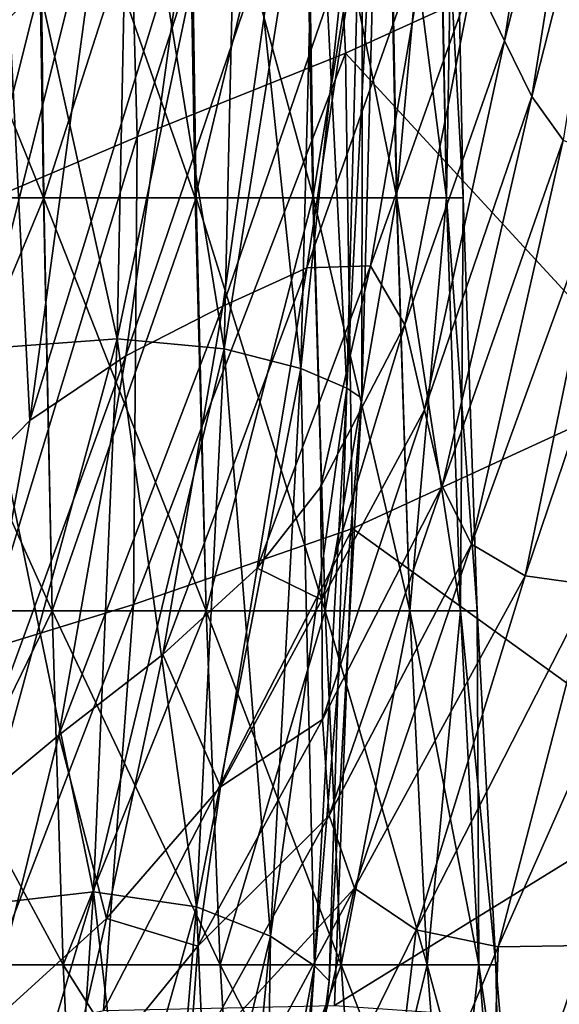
# Model space of a CAD drawing. Extents: x -0.96 to 0.96, y -0.57 to 2.63.
# Tile 32 of 148: x 0.1 to 0.19, y -0.19 to -0.01. Entities that reach past the tile are written whole.
import ezdxf

# ---------------------------------------------------------------- set-up
doc = ezdxf.new("R2010")
doc.units = 0
doc.layers.add('Brakiri_Cruiser_Main_Texture', color=7, linetype='CONTINUOUS')

msp = doc.modelspace()

# ---------------------------------------------------------------- linework, layer by layer
at = {"layer": 'Brakiri_Cruiser_Main_Texture'}
for points in [[(0.150976, 0.066666, -0.535727), (0.115963, 0.050638, -0.545473), (0.118318, -0.03515, -0.541864)], [(0.150976, 0.066666, -0.535727), (0.118318, -0.03515, -0.541864), (0.15514, -0.020318, -0.530905)], [(0.150976, 0.066666, -0.535727), (0.15514, -0.020318, -0.530905), (0.20472, 0.002233, -0.52675)], [(0.177764, -0.006721, 0.461051), (0.194619, 0.056071, 0.454918), (0.183205, -0.018148, 0.450082)], [(0.183205, -0.018148, 0.450082), (0.194619, 0.056071, 0.454918), (0.200269, 0.048367, 0.439757)], [(0.115963, 0.050638, -0.545473), (0.090203, 0.037681, -0.562261), (0.091504, -0.046516, -0.560133)], [(0.115963, 0.050638, -0.545473), (0.091504, -0.046516, -0.560133), (0.118318, -0.03515, -0.541864)], [(0.183205, -0.018148, 0.450082), (0.200269, 0.048367, 0.439757), (0.188037, -0.028015, 0.434861)], [(0.188037, -0.028015, 0.434861), (0.200269, 0.048367, 0.439757), (0.206183, 0.043216, 0.419365)], [(0.188037, -0.028015, 0.434861), (0.206183, 0.043216, 0.419365), (0.193611, -0.035718, 0.414302)], [(0.069512, 0.034063, 0.283523), (0.070358, -0.045898, 0.285484), (0.101749, -0.045898, 0.258009)], [(0.069512, 0.034063, 0.283523), (0.101749, -0.045898, 0.258009), (0.100557, 0.034063, 0.256836)], [(0.100938, 0.034063, -0.255236), (0.070422, -0.045898, -0.281063), (0.069766, 0.034063, -0.281037)], [(0.100938, 0.034063, -0.255236), (0.101844, -0.045898, -0.255474), (0.070422, -0.045898, -0.281063)], [(0.100557, 0.034063, 0.256836), (0.101749, -0.045898, 0.258009), (0.128592, -0.045898, 0.220519)], [(0.100557, 0.034063, 0.256836), (0.128592, -0.045898, 0.220519), (0.127143, 0.034063, 0.220193)], [(0.127587, 0.034063, -0.219239), (0.101844, -0.045898, -0.255474), (0.100938, 0.034063, -0.255236)], [(0.127587, 0.034063, -0.219239), (0.128719, -0.045898, -0.219707), (0.101844, -0.045898, -0.255474)], [(0.147781, 0.034063, 0.173975), (0.127143, 0.034063, 0.220193), (0.128592, -0.045898, 0.220519)], [(0.127587, 0.034063, -0.219239), (0.148162, 0.034063, -0.173021), (0.149462, -0.045898, -0.173742)], [(0.127587, 0.034063, -0.219239), (0.149462, -0.045898, -0.173742), (0.128719, -0.045898, -0.219707)], [(0.147781, 0.034063, 0.173975), (0.128592, -0.045898, 0.220519), (0.149367, -0.045898, 0.173648)], [(0.162507, 0.034063, 0.12051), (0.147781, 0.034063, 0.173975), (0.149367, -0.045898, 0.173648)], [(0.148162, 0.034063, -0.173021), (0.162761, 0.034063, -0.119153), (0.164206, -0.045898, -0.120151)], [(0.148162, 0.034063, -0.173021), (0.164206, -0.045898, -0.120151), (0.149462, -0.045898, -0.173742)], [(0.162507, 0.034063, 0.12051), (0.149367, -0.045898, 0.173648), (0.164142, -0.045898, 0.119643)], [(0.171358, 0.034063, 0.062128), (0.162507, 0.034063, 0.12051), (0.164142, -0.045898, 0.119643)], [(0.162761, 0.034063, -0.119153), (0.171485, 0.034063, -0.060203), (0.173012, -0.045898, -0.061474)], [(0.162761, 0.034063, -0.119153), (0.173012, -0.045898, -0.061474), (0.164206, -0.045898, -0.120151)], [(0.171358, 0.034063, 0.062128), (0.164142, -0.045898, 0.119643), (0.17298, -0.045898, 0.060882)], [(0.174347, 0.034063, 0.001125), (0.171358, 0.034063, 0.062128), (0.17298, -0.045898, 0.060882)], [(0.171485, 0.034063, -0.060203), (0.174347, 0.034063, 0.001125), (0.175943, -0.045898, -0.000256)], [(0.171485, 0.034063, -0.060203), (0.175943, -0.045898, -0.000256), (0.173012, -0.045898, -0.061474)], [(0.174347, 0.034063, 0.001125), (0.17298, -0.045898, 0.060882), (0.175943, -0.045898, -0.000256)], [(0.090771, -0.072584, 0.156198), (0.092344, 0.030428, 0.159102), (0.116826, 0.031302, 0.136634)], [(0.090771, -0.072584, 0.156198), (0.116826, 0.031302, 0.136634), (0.114805, -0.070837, 0.134115)], [(0.114805, -0.070837, -0.134115), (0.092344, 0.030428, -0.159102), (0.090771, -0.072584, -0.156198)], [(0.114805, -0.070837, -0.134115), (0.116826, 0.031302, -0.136634), (0.092344, 0.030428, -0.159102)], [(0.114805, -0.070837, 0.134115), (0.116826, 0.031302, 0.136634), (0.136055, 0.030428, 0.108008)], [(0.133721, -0.072584, -0.106042), (0.116826, 0.031302, -0.136634), (0.114805, -0.070837, -0.134115)], [(0.114805, -0.070837, 0.134115), (0.136055, 0.030428, 0.108008), (0.133721, -0.072584, 0.106042)], [(0.133721, -0.072584, -0.106042), (0.136055, 0.030428, -0.108008), (0.116826, 0.031302, -0.136634)], [(0.133721, -0.072584, 0.106042), (0.136055, 0.030428, 0.108008), (0.149873, 0.028681, 0.074691)], [(0.147266, -0.076078, -0.073333), (0.136055, 0.030428, -0.108008), (0.133721, -0.072584, -0.106042)], [(0.147266, -0.076078, -0.073333), (0.149873, 0.028681, -0.074691), (0.136055, 0.030428, -0.108008)], [(0.133721, -0.072584, 0.106042), (0.149873, 0.028681, 0.074691), (0.147266, -0.076078, 0.073333)], [(0.147266, -0.076078, 0.073333), (0.149873, 0.028681, 0.074691), (0.158125, 0.026935, 0.038151)], [(0.155391, -0.079572, -0.037487), (0.149873, 0.028681, -0.074691), (0.147266, -0.076078, -0.073333)], [(0.155391, -0.079572, -0.037487), (0.158125, 0.026935, -0.038151), (0.149873, 0.028681, -0.074691)], [(0.147266, -0.076078, 0.073333), (0.158125, 0.026935, 0.038151), (0.155391, -0.079572, 0.037487)], [(0.155391, -0.079572, 0.037487), (0.158125, 0.026935, 0.038151), (0.160859, 0.026061)], [(0.158047, -0.081319), (0.158125, 0.026935, -0.038151), (0.155391, -0.079572, -0.037487)], [(0.158047, -0.081319), (0.160859, 0.026061), (0.158125, 0.026935, -0.038151)], [(0.155391, -0.079572, 0.037487), (0.160859, 0.026061), (0.158047, -0.081319)], [(0.127309, 0.00559, 0.487517), (0.116322, -0.073835, 0.47959), (0.099362, -0.085267, 0.487402)], [(0.127309, 0.00559, 0.487517), (0.099362, -0.085267, 0.487402), (0.110916, 0.000023, 0.496449)], [(0.14367, 0.006533, 0.480823), (0.133442, -0.065054, 0.474), (0.116322, -0.073835, 0.47959)], [(0.14367, 0.006533, 0.480823), (0.116322, -0.073835, 0.47959), (0.127309, 0.00559, 0.487517)], [(0.158126, 0.006751, 0.475159), (0.148324, -0.058272, 0.469465), (0.133442, -0.065054, 0.474)], [(0.158126, 0.006751, 0.475159), (0.133442, -0.065054, 0.474), (0.14367, 0.006533, 0.480823)], [(0.170013, 0.003213, 0.46912), (0.148324, -0.058272, 0.469465), (0.158126, 0.006751, 0.475159)], [(0.170013, 0.003213, 0.46912), (0.159536, -0.057902, 0.464259), (0.148324, -0.058272, 0.469465)], [(0.15514, -0.020318, -0.530905), (0.209881, -0.079767, -0.51853), (0.20472, 0.002233, -0.52675)], [(0.159536, -0.057902, 0.464259), (0.170013, 0.003213, 0.46912), (0.177764, -0.006721, 0.461051)], [(0.099362, -0.085267, 0.487402), (0.09577, -0.014049, 0.50964), (0.110916, 0.000023, 0.496449)], [(0.159536, -0.057902, 0.464259), (0.177764, -0.006721, 0.461051), (0.165648, -0.068354, 0.456657)], [(0.165648, -0.068354, 0.456657), (0.177764, -0.006721, 0.461051), (0.183205, -0.018148, 0.450082)], [(0.099362, -0.085267, 0.487402), (0.084958, -0.100003, 0.498604), (0.09577, -0.014049, 0.50964)], [(0.165648, -0.068354, 0.456657), (0.183205, -0.018148, 0.450082), (0.169073, -0.083413, 0.445715)], [(0.169073, -0.083413, 0.445715), (0.183205, -0.018148, 0.450082), (0.188037, -0.028015, 0.434861)], [(0.15514, -0.020318, -0.530905), (0.118318, -0.03515, -0.541864), (0.117668, -0.117801, -0.534383)], [(0.15514, -0.020318, -0.530905), (0.117668, -0.117801, -0.534383), (0.156381, -0.104377, -0.522182)], [(0.15514, -0.020318, -0.530905), (0.156381, -0.104377, -0.522182), (0.209881, -0.079767, -0.51853)], [(0.169073, -0.083413, 0.445715), (0.188037, -0.028015, 0.434861), (0.172225, -0.096861, 0.430491)], [(0.172225, -0.096861, 0.430491), (0.188037, -0.028015, 0.434861), (0.193611, -0.035718, 0.414302)], [(0.118318, -0.03515, -0.541864), (0.091504, -0.046516, -0.560133), (0.090666, -0.126091, -0.554584)], [(0.118318, -0.03515, -0.541864), (0.090666, -0.126091, -0.554584), (0.117668, -0.117801, -0.534383)], [(0.172225, -0.096861, 0.430491), (0.193611, -0.035718, 0.414302), (0.177398, -0.107147, 0.40995)], [(0.177398, -0.107147, 0.40995), (0.193611, -0.035718, 0.414302), (0.20208, -0.039266, 0.387448)], [(0.177398, -0.107147, 0.40995), (0.20208, -0.039266, 0.387448), (0.186886, -0.112719, 0.383061)], [(0.186886, -0.112719, 0.383061), (0.20208, -0.039266, 0.387448), (0.211676, -0.039372, 0.352991)], [(0.186886, -0.112719, 0.383061), (0.211676, -0.039372, 0.352991), (0.198745, -0.114386, 0.348836)], [(0.070358, -0.045898, 0.285484), (0.071453, -0.118906, 0.289241), (0.103312, -0.118906, 0.260627)], [(0.070358, -0.045898, 0.285484), (0.103312, -0.118906, 0.260627), (0.101749, -0.045898, 0.258009)], [(0.101844, -0.045898, -0.255474), (0.071453, -0.118906, -0.281776), (0.070422, -0.045898, -0.281063)], [(0.101844, -0.045898, -0.255474), (0.103312, -0.118906, -0.256204), (0.071453, -0.118906, -0.281776)], [(0.101749, -0.045898, 0.258009), (0.103312, -0.118906, 0.260627), (0.130531, -0.118906, 0.222069)], [(0.101749, -0.045898, 0.258009), (0.130531, -0.118906, 0.222069), (0.128592, -0.045898, 0.220519)], [(0.128719, -0.045898, -0.219707), (0.103312, -0.118906, -0.256204), (0.101844, -0.045898, -0.255474)], [(0.128719, -0.045898, -0.219707), (0.130531, -0.118906, -0.220442), (0.103312, -0.118906, -0.256204)], [(0.149367, -0.045898, 0.173648), (0.128592, -0.045898, 0.220519), (0.130531, -0.118906, 0.222069)], [(0.128719, -0.045898, -0.219707), (0.149462, -0.045898, -0.173742), (0.151562, -0.118906, -0.174505)], [(0.128719, -0.045898, -0.219707), (0.151562, -0.118906, -0.174505), (0.130531, -0.118906, -0.220442)], [(0.149367, -0.045898, 0.173648), (0.130531, -0.118906, 0.222069), (0.151562, -0.118906, 0.174322)], [(0.164142, -0.045898, 0.119643), (0.149367, -0.045898, 0.173648), (0.151562, -0.118906, 0.174322)], [(0.149462, -0.045898, -0.173742), (0.164206, -0.045898, -0.120151), (0.1665, -0.118906, -0.120936)], [(0.149462, -0.045898, -0.173742), (0.1665, -0.118906, -0.120936), (0.151562, -0.118906, -0.174505)], [(0.164142, -0.045898, 0.119643), (0.151562, -0.118906, 0.174322), (0.1665, -0.118906, 0.119684)], [(0.17298, -0.045898, 0.060882), (0.164142, -0.045898, 0.119643), (0.1665, -0.118906, 0.119684)], [(0.164206, -0.045898, -0.120151), (0.173012, -0.045898, -0.061474), (0.175437, -0.118906, -0.062279)], [(0.164206, -0.045898, -0.120151), (0.175437, -0.118906, -0.062279), (0.1665, -0.118906, -0.120936)], [(0.17298, -0.045898, 0.060882), (0.1665, -0.118906, 0.119684), (0.175437, -0.118906, 0.060451)], [(0.175943, -0.045898, -0.000256), (0.17298, -0.045898, 0.060882), (0.175437, -0.118906, 0.060451)], [(0.173012, -0.045898, -0.061474), (0.175943, -0.045898, -0.000256), (0.178406, -0.118906, -0.000996)], [(0.173012, -0.045898, -0.061474), (0.178406, -0.118906, -0.000996), (0.175437, -0.118906, -0.062279)], [(0.175943, -0.045898, -0.000256), (0.175437, -0.118906, 0.060451), (0.178406, -0.118906, -0.000996)], [(0.148324, -0.058272, 0.469465), (0.139509, -0.111354, 0.462434), (0.122842, -0.126614, 0.465444)], [(0.148324, -0.058272, 0.469465), (0.122842, -0.126614, 0.465444), (0.133442, -0.065054, 0.474)], [(0.159536, -0.057902, 0.464259), (0.150733, -0.097034, 0.460251), (0.139509, -0.111354, 0.462434)], [(0.159536, -0.057902, 0.464259), (0.139509, -0.111354, 0.462434), (0.148324, -0.058272, 0.469465)], [(0.150733, -0.097034, 0.460251), (0.159536, -0.057902, 0.464259), (0.165648, -0.068354, 0.456657)], [(0.133442, -0.065054, 0.474), (0.122842, -0.126614, 0.465444), (0.104465, -0.140909, 0.469859)], [(0.133442, -0.065054, 0.474), (0.104465, -0.140909, 0.469859), (0.116322, -0.073835, 0.47959)], [(0.150733, -0.097034, 0.460251), (0.165648, -0.068354, 0.456657), (0.150975, -0.117004, 0.453749)], [(0.150975, -0.117004, 0.453749), (0.165648, -0.068354, 0.456657), (0.169073, -0.083413, 0.445715)], [(0.087461, -0.171227, 0.150378), (0.090771, -0.072584, 0.156198), (0.114805, -0.070837, 0.134115)], [(0.087461, -0.171227, 0.150378), (0.114805, -0.070837, 0.134115), (0.110635, -0.168607, 0.129147)], [(0.110635, -0.168607, -0.129147), (0.114805, -0.070837, -0.134115), (0.090771, -0.072584, -0.156198)], [(0.110635, -0.168607, 0.129147), (0.114805, -0.070837, 0.134115), (0.133721, -0.072584, 0.106042)], [(0.128828, -0.171227, -0.102096), (0.114805, -0.070837, -0.134115), (0.110635, -0.168607, -0.129147)], [(0.128828, -0.171227, -0.102096), (0.133721, -0.072584, -0.106042), (0.114805, -0.070837, -0.134115)], [(0.110635, -0.168607, -0.129147), (0.090771, -0.072584, -0.156198), (0.087461, -0.171227, -0.150378)], [(0.110635, -0.168607, 0.129147), (0.133721, -0.072584, 0.106042), (0.128828, -0.171227, 0.102096)], [(0.128828, -0.171227, 0.102096), (0.133721, -0.072584, 0.106042), (0.147266, -0.076078, 0.073333)], [(0.141895, -0.176468, -0.070609), (0.133721, -0.072584, -0.106042), (0.128828, -0.171227, -0.102096)], [(0.141895, -0.176468, -0.070609), (0.147266, -0.076078, -0.073333), (0.133721, -0.072584, -0.106042)], [(0.116322, -0.073835, 0.47959), (0.104465, -0.140909, 0.469859), (0.086439, -0.155884, 0.47648)], [(0.116322, -0.073835, 0.47959), (0.086439, -0.155884, 0.47648), (0.099362, -0.085267, 0.487402)], [(0.128828, -0.171227, 0.102096), (0.147266, -0.076078, 0.073333), (0.141895, -0.176468, 0.070609)], [(0.141895, -0.176468, 0.070609), (0.147266, -0.076078, 0.073333), (0.155391, -0.079572, 0.037487)], [(0.149687, -0.181709, -0.036068), (0.147266, -0.076078, -0.073333), (0.141895, -0.176468, -0.070609)], [(0.149687, -0.181709, -0.036068), (0.155391, -0.079572, -0.037487), (0.147266, -0.076078, -0.073333)], [(0.141895, -0.176468, 0.070609), (0.155391, -0.079572, 0.037487), (0.149687, -0.181709, 0.036068)], [(0.149687, -0.181709, 0.036068), (0.155391, -0.079572, 0.037487), (0.158047, -0.081319)], [(0.152266, -0.184329), (0.155391, -0.079572, -0.037487), (0.149687, -0.181709, -0.036068)], [(0.152266, -0.184329), (0.158047, -0.081319), (0.155391, -0.079572, -0.037487)], [(0.156381, -0.104377, -0.522182), (0.217863, -0.148724, -0.50677), (0.209881, -0.079767, -0.51853)], [(0.149687, -0.181709, 0.036068), (0.158047, -0.081319), (0.152266, -0.184329)], [(0.150975, -0.117004, 0.453749), (0.169073, -0.083413, 0.445715), (0.151048, -0.13813, 0.442519)], [(0.151048, -0.13813, 0.442519), (0.169073, -0.083413, 0.445715), (0.172225, -0.096861, 0.430491)], [(0.086439, -0.155884, 0.47648), (0.084958, -0.100003, 0.498604), (0.099362, -0.085267, 0.487402)], [(0.139509, -0.111354, 0.462434), (0.150733, -0.097034, 0.460251), (0.150975, -0.117004, 0.453749)], [(0.151048, -0.13813, 0.442519), (0.172225, -0.096861, 0.430491), (0.152249, -0.155114, 0.427081)], [(0.152249, -0.155114, 0.427081), (0.172225, -0.096861, 0.430491), (0.177398, -0.107147, 0.40995)], [(0.156381, -0.104377, -0.522182), (0.117668, -0.117801, -0.534383), (0.112395, -0.189591, -0.523955)], [(0.156381, -0.104377, -0.522182), (0.112395, -0.189591, -0.523955), (0.153196, -0.188712, -0.505552)], [(0.156381, -0.104377, -0.522182), (0.153196, -0.188712, -0.505552), (0.217863, -0.148724, -0.50677)], [(0.152249, -0.155114, 0.427081), (0.177398, -0.107147, 0.40995), (0.15675, -0.167937, 0.406349)], [(0.15675, -0.167937, 0.406349), (0.177398, -0.107147, 0.40995), (0.186886, -0.112719, 0.383061)], [(0.122842, -0.126614, 0.465444), (0.139509, -0.111354, 0.462434), (0.133045, -0.150054, 0.4534)], [(0.139509, -0.111354, 0.462434), (0.150975, -0.117004, 0.453749), (0.133045, -0.150054, 0.4534)], [(0.15675, -0.167937, 0.406349), (0.186886, -0.112719, 0.383061), (0.16761, -0.175326, 0.379477)], [(0.16761, -0.175326, 0.379477), (0.186886, -0.112719, 0.383061), (0.198745, -0.114386, 0.348836)], [(0.182085, -0.178348, 0.345538), (0.198745, -0.114386, 0.348836), (0.211031, -0.112959, 0.306291)], [(0.182085, -0.178348, 0.345538), (0.211031, -0.112959, 0.306291), (0.197633, -0.178065, 0.303646)], [(0.16761, -0.175326, 0.379477), (0.198745, -0.114386, 0.348836), (0.182085, -0.178348, 0.345538)], [(0.117668, -0.117801, -0.534383), (0.090666, -0.126091, -0.554584), (0.08787, -0.195119, -0.545962)], [(0.117668, -0.117801, -0.534383), (0.08787, -0.195119, -0.545962), (0.112395, -0.189591, -0.523955)], [(0.133045, -0.150054, 0.4534), (0.150975, -0.117004, 0.453749), (0.151048, -0.13813, 0.442519)], [(0.103312, -0.118906, -0.256204), (0.072797, -0.181484, -0.283007), (0.071453, -0.118906, -0.281776)], [(0.071453, -0.118906, 0.289241), (0.072797, -0.181484, 0.294904), (0.10525, -0.181484, 0.264793)], [(0.071453, -0.118906, 0.289241), (0.10525, -0.181484, 0.264793), (0.103312, -0.118906, 0.260627)], [(0.103312, -0.118906, -0.256204), (0.10525, -0.181484, -0.257337), (0.072797, -0.181484, -0.283007)], [(0.130531, -0.118906, -0.220442), (0.10525, -0.181484, -0.257337), (0.103312, -0.118906, -0.256204)], [(0.103312, -0.118906, 0.260627), (0.10525, -0.181484, 0.264793), (0.132969, -0.181484, 0.22481)], [(0.103312, -0.118906, 0.260627), (0.132969, -0.181484, 0.22481), (0.130531, -0.118906, 0.222069)], [(0.130531, -0.118906, -0.220442), (0.132969, -0.181484, -0.221466), (0.10525, -0.181484, -0.257337)], [(0.151562, -0.118906, 0.174322), (0.130531, -0.118906, 0.222069), (0.132969, -0.181484, 0.22481)], [(0.130531, -0.118906, -0.220442), (0.151562, -0.118906, -0.174505), (0.154375, -0.181484, -0.175413)], [(0.130531, -0.118906, -0.220442), (0.154375, -0.181484, -0.175413), (0.132969, -0.181484, -0.221466)], [(0.151562, -0.118906, 0.174322), (0.132969, -0.181484, 0.22481), (0.154375, -0.181484, 0.175961)], [(0.1665, -0.118906, 0.119684), (0.151562, -0.118906, 0.174322), (0.154375, -0.181484, 0.175961)], [(0.151562, -0.118906, -0.174505), (0.1665, -0.118906, -0.120936), (0.169594, -0.181484, -0.121724)], [(0.151562, -0.118906, -0.174505), (0.169594, -0.181484, -0.121724), (0.154375, -0.181484, -0.175413)], [(0.1665, -0.118906, 0.119684), (0.154375, -0.181484, 0.175961), (0.169594, -0.181484, 0.120462)], [(0.175437, -0.118906, 0.060451), (0.1665, -0.118906, 0.119684), (0.169594, -0.181484, 0.120462)], [(0.1665, -0.118906, -0.120936), (0.175437, -0.118906, -0.062279), (0.178687, -0.181484, -0.062861)], [(0.1665, -0.118906, -0.120936), (0.178687, -0.181484, -0.062861), (0.169594, -0.181484, -0.121724)], [(0.175437, -0.118906, 0.060451), (0.169594, -0.181484, 0.120462), (0.178687, -0.181484, 0.060613)], [(0.178406, -0.118906, -0.000996), (0.175437, -0.118906, 0.060451), (0.178687, -0.181484, 0.060613)], [(0.175437, -0.118906, -0.062279), (0.178406, -0.118906, -0.000996), (0.181719, -0.181484, -0.001289)], [(0.175437, -0.118906, -0.062279), (0.181719, -0.181484, -0.001289), (0.178687, -0.181484, -0.062861)], [(0.178406, -0.118906, -0.000996), (0.178687, -0.181484, 0.060613), (0.181719, -0.181484, -0.001289)], [(0.104465, -0.140909, 0.469859), (0.122842, -0.126614, 0.465444), (0.112896, -0.17334, 0.455209)], [(0.122842, -0.126614, 0.465444), (0.133045, -0.150054, 0.4534), (0.112896, -0.17334, 0.455209)], [(0.133045, -0.150054, 0.4534), (0.151048, -0.13813, 0.442519), (0.129021, -0.178223, 0.441299)], [(0.129021, -0.178223, 0.441299), (0.151048, -0.13813, 0.442519), (0.152249, -0.155114, 0.427081)], [(0.086439, -0.155884, 0.47648), (0.104465, -0.140909, 0.469859), (0.091565, -0.192699, 0.458774)], [(0.104465, -0.140909, 0.469859), (0.112896, -0.17334, 0.455209), (0.091565, -0.192699, 0.458774)], [(0.153196, -0.188712, -0.505552), (0.234329, -0.194311, -0.491862), (0.217863, -0.148724, -0.50677)], [(0.112896, -0.17334, 0.455209), (0.133045, -0.150054, 0.4534), (0.129021, -0.178223, 0.441299)], [(0.129021, -0.178223, 0.441299), (0.152249, -0.155114, 0.427081), (0.127525, -0.199717, 0.425066)], [(0.127525, -0.199717, 0.425066), (0.152249, -0.155114, 0.427081), (0.15675, -0.167937, 0.406349)], [(0.083148, -0.261145, 0.141698), (0.087461, -0.171227, 0.150378), (0.110635, -0.168607, 0.129147)], [(0.083148, -0.261145, 0.141698), (0.110635, -0.168607, 0.129147), (0.104909, -0.25607, 0.122413)], [(0.104909, -0.25607, -0.122413), (0.110635, -0.168607, -0.129147), (0.087461, -0.171227, -0.150378)], [(0.104909, -0.25607, 0.122413), (0.110635, -0.168607, 0.129147), (0.128828, -0.171227, 0.102096)], [(0.121439, -0.261145, -0.09702), (0.110635, -0.168607, -0.129147), (0.104909, -0.25607, -0.122413)], [(0.121439, -0.261145, -0.09702), (0.128828, -0.171227, -0.102096), (0.110635, -0.168607, -0.129147)], [(0.127525, -0.199717, 0.425066), (0.15675, -0.167937, 0.406349), (0.131497, -0.214795, 0.403802)], [(0.15675, -0.167937, 0.406349), (0.143874, -0.223717, 0.376604), (0.131497, -0.214795, 0.403802)], [(0.15675, -0.167937, 0.406349), (0.16761, -0.175326, 0.379477), (0.143874, -0.223717, 0.376604)], [(0.104909, -0.25607, -0.122413), (0.087461, -0.171227, -0.150378), (0.083148, -0.261145, -0.141698)], [(0.104909, -0.25607, 0.122413), (0.128828, -0.171227, 0.102096), (0.121439, -0.261145, 0.09702)], [(0.121439, -0.261145, 0.09702), (0.128828, -0.171227, 0.102096), (0.141895, -0.176468, 0.070609)], [(0.133086, -0.269713, -0.067389), (0.128828, -0.171227, -0.102096), (0.121439, -0.261145, -0.09702)], [(0.133086, -0.269713, -0.067389), (0.141895, -0.176468, -0.070609), (0.128828, -0.171227, -0.102096)], [(0.091565, -0.192699, 0.458774), (0.112896, -0.17334, 0.455209), (0.104953, -0.207802, 0.442114)], [(0.112896, -0.17334, 0.455209), (0.129021, -0.178223, 0.441299), (0.104953, -0.207802, 0.442114)], [(0.16761, -0.175326, 0.379477), (0.161313, -0.227803, 0.342646), (0.143874, -0.223717, 0.376604)], [(0.16761, -0.175326, 0.379477), (0.182085, -0.178348, 0.345538), (0.161313, -0.227803, 0.342646)], [(0.121439, -0.261145, 0.09702), (0.141895, -0.176468, 0.070609), (0.133086, -0.269713, 0.067389)], [(0.133086, -0.269713, 0.067389), (0.141895, -0.176468, 0.070609), (0.149687, -0.181709, 0.036068)], [(0.14041, -0.276826, -0.034401), (0.141895, -0.176468, -0.070609), (0.133086, -0.269713, -0.067389)], [(0.14041, -0.276826, -0.034401), (0.149687, -0.181709, -0.036068), (0.141895, -0.176468, -0.070609)], [(0.104953, -0.207802, 0.442114), (0.129021, -0.178223, 0.441299), (0.127525, -0.199717, 0.425066)], [(0.182085, -0.178348, 0.345538), (0.180472, -0.228372, 0.301104), (0.161313, -0.227803, 0.342646)], [(0.182085, -0.178348, 0.345538), (0.197633, -0.178065, 0.303646), (0.180472, -0.228372, 0.301104)], [(0.197633, -0.178065, 0.303646), (0.198212, -0.226737, 0.25119), (0.180472, -0.228372, 0.301104)], [(0.107562, -0.230156, 0.270611), (0.10525, -0.181484, 0.264793), (0.072797, -0.181484, 0.294904)], [(0.107562, -0.230156, 0.270611), (0.072797, -0.181484, 0.294904), (0.074391, -0.230156, 0.302398)], [(0.072797, -0.181484, -0.283007), (0.10525, -0.181484, -0.257337), (0.107562, -0.230156, -0.258784)], [(0.072797, -0.181484, -0.283007), (0.107562, -0.230156, -0.258784), (0.074391, -0.230156, -0.284568)], [(0.135906, -0.230156, 0.228842), (0.132969, -0.181484, 0.22481), (0.10525, -0.181484, 0.264793)], [(0.135906, -0.230156, 0.228842), (0.10525, -0.181484, 0.264793), (0.107562, -0.230156, 0.270611)], [(0.10525, -0.181484, -0.257337), (0.132969, -0.181484, -0.221466), (0.135906, -0.230156, -0.222772)], [(0.10525, -0.181484, -0.257337), (0.135906, -0.230156, -0.222772), (0.107562, -0.230156, -0.258784)], [(0.135906, -0.230156, -0.222772), (0.132969, -0.181484, -0.221466), (0.154375, -0.181484, -0.175413)], [(0.157812, -0.230156, 0.178529), (0.154375, -0.181484, 0.175961), (0.132969, -0.181484, 0.22481)], [(0.157812, -0.230156, 0.178529), (0.132969, -0.181484, 0.22481), (0.135906, -0.230156, 0.228842)], [(0.133086, -0.269713, 0.067389), (0.149687, -0.181709, 0.036068), (0.14041, -0.276826, 0.034401)], [(0.135906, -0.230156, -0.222772), (0.154375, -0.181484, -0.175413), (0.157812, -0.230156, -0.176572)], [(0.14041, -0.276826, 0.034401), (0.149687, -0.181709, 0.036068), (0.152266, -0.184329)], [(0.142773, -0.280444), (0.149687, -0.181709, -0.036068), (0.14041, -0.276826, -0.034401)], [(0.142773, -0.280444), (0.152266, -0.184329), (0.149687, -0.181709, -0.036068)], [(0.157812, -0.230156, -0.176572), (0.154375, -0.181484, -0.175413), (0.169594, -0.181484, -0.121724)], [(0.173375, -0.230156, 0.121891), (0.169594, -0.181484, 0.120462), (0.154375, -0.181484, 0.175961)], [(0.173375, -0.230156, 0.121891), (0.154375, -0.181484, 0.175961), (0.157812, -0.230156, 0.178529)], [(0.157812, -0.230156, -0.176572), (0.169594, -0.181484, -0.121724), (0.173375, -0.230156, -0.122648)], [(0.173375, -0.230156, -0.122648), (0.169594, -0.181484, -0.121724), (0.178687, -0.181484, -0.062861)], [(0.182687, -0.230156, 0.061146), (0.178687, -0.181484, 0.060613), (0.169594, -0.181484, 0.120462)], [(0.182687, -0.230156, 0.061146), (0.169594, -0.181484, 0.120462), (0.173375, -0.230156, 0.121891)], [(0.173375, -0.230156, -0.122648), (0.178687, -0.181484, -0.062861), (0.182687, -0.230156, -0.063465)], [(0.182687, -0.230156, -0.063465), (0.178687, -0.181484, -0.062861), (0.181719, -0.181484, -0.001289)], [(0.185781, -0.230156, -0.001406), (0.181719, -0.181484, -0.001289), (0.178687, -0.181484, 0.060613)], [(0.185781, -0.230156, -0.001406), (0.178687, -0.181484, 0.060613), (0.182687, -0.230156, 0.061146)], [(0.182687, -0.230156, -0.063465), (0.181719, -0.181484, -0.001289), (0.185781, -0.230156, -0.001406)], [(0.14041, -0.276826, 0.034401), (0.152266, -0.184329), (0.142773, -0.280444)]]:
    msp.add_3dface(points, dxfattribs=at)

doc.saveas('drawing.dxf')
